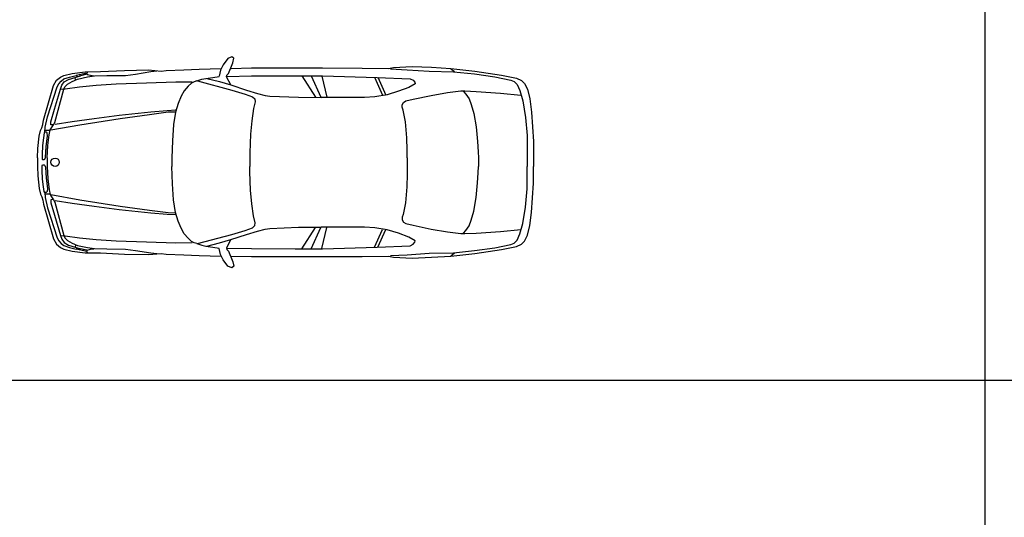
# Model space of a CAD drawing. Header units: millimetres. Extents: x 1343 to 64046, y 44602 to 77982.
# Tile 39 of 68: x 30364 to 39113, y 56730 to 61155. Entities that reach past the tile are written whole.
import ezdxf

# ---------------------------------------------------------------- set-up
doc = ezdxf.new("R2010")
doc.units = ezdxf.units.MM
doc.layers.add('L1', color=7, linetype='Continuous')

# ---------------------------------------------------------------- blocks, each defined once
blk = doc.blocks.new('A$C53FF5B87')
for p, q in [((1691.3, 1860.1), (1650.1, 1803.9)), ((1728.8, 1875.1), (1691.3, 1860.1)), ((1745.7, 1862), (1728.8, 1875.1)), ((1736.3, 1822.7), (1745.7, 1862)), ((560.6, 1743.9), (773.1, 1753.9)), ((773.1, 1753.9), (988.5, 1758.2)), ((988.5, 1758.2), (1101.5, 1747.5)), ((1101.5, 1747.5), (1145, 1753.9)), ((1145, 1753.9), (1302.8, 1760.3)), ((1302.8, 1760.3), (1437.1, 1766.7)), ((1437.1, 1766.7), (1632.6, 1771.5)), ((1627.6, 1757.1), (1614.5, 1702.8)), ((1650.1, 1803.9), (1627.6, 1757.1)), ((1697, 1727.2), (1736.3, 1822.7)), ((1721.3, 1772.1), (1903.4, 1775.8)), ((1903.4, 1775.8), (2195.7, 1775.8)), ((2195.7, 1775.8), (2533, 1775.8)), ((2533, 1775.8), (2885.4, 1774.8)), ((2885.4, 1774.8), (3118.7, 1771.1)), ((3118.7, 1771.1), (3165.1, 1780.4)), ((3137.3, 1767.4), (3285.4, 1760)), ((3165.1, 1780.4), (3331.7, 1789.6)), ((3285.4, 1760), (3479.9, 1747)), ((3331.7, 1789.6), (3502.1, 1782.2)), ((3502.1, 1782.2), (3674.4, 1771.1)), ((3674.4, 1771.1), (3887.4, 1748.9)), ((3674.4, 1769.3), (3707.7, 1743.3)), ((143.6, 1619.1), (169.7, 1667)), ((169.7, 1667), (206.2, 1695.1)), ((206.2, 1695.1), (235.4, 1708.6)), ((211.4, 1659.7), (235.4, 1678.4)), ((235.4, 1708.6), (310.4, 1727.2)), ((235.4, 1678.4), (286.4, 1695.1)), ((238.5, 1651.4), (276, 1673.2)), ((276, 1673.2), (382.3, 1706.5)), ((286.4, 1695.1), (344.8, 1708.6)), ((309.3, 1655.5), (355.2, 1676.3)), ((310.4, 1727.2), (424.5, 1742.1)), ((339.6, 1670.1), (336.4, 1690.9)), ((439.4, 1729.6), (344.8, 1708.6)), ((354.6, 1698.5), (351.6, 1706.9)), ((355.2, 1676.3), (445.9, 1696.1)), ((380.9, 1707.5), (377.9, 1715.8)), ((440, 1719.4), (382.3, 1706.5)), ((413.7, 1714.1), (410.7, 1722.4)), ((424.5, 1742.1), (560.6, 1743.9)), ((444.8, 1742.1), (439.4, 1726.6)), ((439.4, 1726.6), (441.2, 1718.2)), ((441.2, 1718.2), (471.6, 1711.1)), ((445.9, 1696.1), (506.3, 1705.5)), ((471.6, 1711.1), (500.9, 1706.3)), ((506.3, 1705.5), (616.8, 1707.6)), ((616.8, 1707.6), (781.7, 1709.2)), ((781.7, 1709.2), (873.3, 1721.9)), ((873.3, 1721.9), (1007.7, 1743.2)), ((1007.7, 1743.2), (1061, 1749.6)), ((1415.8, 1660.1), (1427, 1663.7)), ((1427, 1663.7), (1459.9, 1675.5)), ((1459.9, 1675.5), (1495.8, 1682.9)), ((1495.8, 1682.9), (1560.3, 1691.2)), ((1505.7, 1682.4), (1618.8, 1654.4)), ((1560.3, 1691.2), (1615.3, 1700.1)), ((1681.7, 1698.6), (1683.8, 1712.2)), ((1719.1, 1625), (1681.7, 1698.6)), ((1683.8, 1712.2), (1697, 1727.2)), ((1687.6, 1701), (1901.5, 1704.7)), ((1901.5, 1704.7), (2289.4, 1706.6)), ((2289.4, 1706.6), (2533, 1706.6)), ((2349.7, 1707.4), (2471.6, 1517.6)), ((2432.3, 1707.4), (2519.6, 1516)), ((2529, 1703.8), (2570.6, 1516)), ((2533, 1706.6), (3020.6, 1691.5)), ((2995.1, 1693.1), (3066.8, 1535.4)), ((3020.6, 1691.5), (3312.8, 1679.7)), ((3023.8, 1693.1), (3095.5, 1535.4)), ((3312.8, 1679.7), (3338.3, 1667.1)), ((3338.3, 1667.1), (3355.4, 1648.9)), ((3479.9, 1747), (3698.5, 1741.5)), ((3698.5, 1741.5), (3885.5, 1723)), ((3885.5, 1723), (4063.7, 1698.4)), ((3887.4, 1748.9), (4123, 1713.2)), ((4063.7, 1698.4), (4208.2, 1667.5)), ((4123, 1713.2), (4256.3, 1686)), ((4208.2, 1667.5), (4235.9, 1656.3)), ((4256.3, 1686), (4302.6, 1665.6)), ((4302.6, 1665.6), (4328.5, 1637.8)), ((55.3, 1311), (143.6, 1619.1)), ((91.5, 1342), (177, 1609.7)), ((150.9, 1408.7), (204.1, 1587.8)), ((155.1, 1292.1), (236.4, 1588.9)), ((177, 1609.7), (189.5, 1635.7)), ((189.5, 1635.7), (211.4, 1659.7)), ((204.1, 1588.9), (217.6, 1622.2)), ((204.1, 1587.8), (245.8, 1590.9)), ((217.6, 1622.2), (238.5, 1651.4)), ((236.4, 1588.9), (244.7, 1608.7)), ((244.7, 1608.7), (268.7, 1632.6)), ((245.8, 1590.9), (372.9, 1608.7)), ((268.7, 1632.6), (309.3, 1655.5)), ((372.9, 1608.7), (521.9, 1624.3)), ((521.9, 1624.3), (700.1, 1634.7)), ((700.1, 1634.7), (969.3, 1645.2)), ((969.3, 1645.2), (1230.3, 1653.8)), ((1230.3, 1653.8), (1375.3, 1651.6)), ((1339, 1613.3), (1304.9, 1572.8)), ((1368.9, 1641), (1339, 1613.3)), ((1392.3, 1653.8), (1368.9, 1641)), ((1415.8, 1660.1), (1392.3, 1653.8)), ((1423.5, 1660.2), (1726.8, 1579.2)), ((1618.8, 1654.4), (1719.1, 1625)), ((1719.1, 1625), (1858.4, 1579.1)), ((1726.8, 1579.2), (1847.2, 1543.7)), ((1858.4, 1579.1), (1956.7, 1549.6)), ((3299.8, 1603.1), (3210.3, 1568.9)), ((3357, 1634.6), (3299.8, 1603.1)), ((3355.4, 1648.9), (3357, 1634.6)), ((4235.9, 1656.3), (4261.9, 1630.4)), ((4261.9, 1630.4), (4287.8, 1574.9)), ((4287.8, 1574.9), (4313.7, 1482.4)), ((4328.5, 1637.8), (4356.3, 1586)), ((4356.3, 1586), (4374.8, 1500.9)), ((1277.2, 1523.8), (1251.6, 1459.9)), ((1304.9, 1572.8), (1277.2, 1523.8)), ((1847.2, 1543.7), (1912.8, 1519.3)), ((1912.8, 1519.3), (1931.5, 1500.6)), ((1931.5, 1500.6), (1935.3, 1476.3)), ((1956.7, 1549.6), (2022.7, 1531.7)), ((2022.7, 1531.7), (2066.7, 1525.9)), ((2066.7, 1525.9), (2321.2, 1515.6)), ((2321.2, 1515.6), (2521.7, 1513.7)), ((2907.6, 1513.8), (2521.7, 1513.7)), ((2998.9, 1519.6), (2907.6, 1513.8)), ((3108.2, 1538.3), (2998.9, 1519.6)), ((3210.3, 1568.9), (3108.2, 1538.3)), ((3274.3, 1482.4), (3339.1, 1497.2)), ((3339.1, 1497.2), (3498.4, 1532.3)), ((3498.4, 1532.3), (3642.9, 1556.4)), ((3642.9, 1556.4), (3761.4, 1571.2)), ((3761.4, 1571.2), (3798.5, 1571.2)), ((3787.4, 1567.5), (3808.3, 1543.4)), ((3798.5, 1571.2), (3898.5, 1567.5)), ((3808.3, 1543.4), (3835.9, 1502.7)), ((3835.9, 1502.7), (3856, 1451)), ((3898.5, 1567.5), (4115.5, 1552.1)), ((4115.5, 1552.1), (4295.2, 1534.2)), ((4374.8, 1500.9), (4389.7, 1384.3)), ((120.7, 1298.3), (150.9, 1408.7)), ((1153.5, 1398.1), (1228.2, 1402.3)), ((1251.6, 1459.9), (1228.2, 1383.1)), ((1920.3, 1414.5), (1905.3, 1305.9)), ((1935.3, 1476.3), (1920.3, 1414.5)), ((3242.8, 1449), (3254, 1469.4)), ((3242.8, 1426.8), (3242.8, 1449)), ((3250.2, 1400.9), (3242.8, 1426.8)), ((3270.6, 1297.3), (3250.2, 1400.9)), ((3254, 1469.4), (3274.3, 1482.4)), ((3856, 1451), (3879.4, 1371.3)), ((4313.7, 1482.4), (4337.8, 1336.1)), ((70.7, 1250.4), (91.5, 1342)), ((310.5, 1300), (504.5, 1327.7)), ((378.7, 1270.2), (734.8, 1327.7)), ((504.5, 1327.7), (726.2, 1357.6)), ((726.2, 1357.6), (1007.7, 1387.4)), ((734.8, 1327.7), (997, 1361.8)), ((997, 1361.8), (1162.1, 1385.3)), ((1007.7, 1387.4), (1153.5, 1398.1)), ((1162.1, 1385.3), (1228.2, 1387.4)), ((1228.2, 1383.1), (1210.7, 1272.3)), ((3879.4, 1371.3), (3898.2, 1252.2)), ((4337.8, 1336.1), (4350.8, 1175.1)), ((4389.7, 1384.3), (4408.2, 1123.3)), ((26.4, 1220.6), (39.5, 1243.4)), ((39.5, 1243.4), (49.2, 1273.3)), ((49.2, 1273.3), (55.3, 1311)), ((67.6, 1207.7), (70.7, 1250.4)), ((106.3, 1182.9), (112.4, 1225)), ((112.4, 1225), (120.7, 1234.8)), ((119.7, 1270.2), (120.7, 1298.3)), ((142.6, 1269.1), (119.7, 1270.2)), ((120.7, 1234.8), (143.6, 1270.2)), ((120.7, 1225.5), (378.7, 1270.2)), ((143.6, 1270.2), (155.1, 1292.1)), ((157, 1276.6), (310.5, 1300)), ((1210.7, 1272.3), (1200.1, 1129.6)), ((1905.3, 1305.9), (1894, 1186)), ((3283.6, 1154.7), (3270.6, 1297.3)), ((3898.2, 1252.2), (3911, 1121.4)), ((5.3, 1059.1), (16.7, 1170.6)), ((16.7, 1170.6), (26.4, 1220.6)), ((55.3, 1154.8), (46.6, 1088)), ((61.5, 1198.7), (55.3, 1154.8)), ((66.8, 1205.7), (61.5, 1198.7)), ((78.2, 1206.6), (66.8, 1205.7)), ((108.2, 1220.2), (69.7, 1220.2)), ((77.3, 1077.5), (89.6, 1169.7)), ((86.1, 1197.8), (78.2, 1206.6)), ((89.6, 1169.7), (86.1, 1197.8)), ((93.1, 1085.4), (106.3, 1182.9)), ((1894, 1186), (1886.5, 1021.2)), ((3287.3, 1043.7), (3283.6, 1154.7)), ((4350.8, 1175.1), (4352.6, 1036.3)), ((0, 975.7), (5.3, 1059.1)), ((46.6, 1088), (42.2, 1006.4)), ((71.1, 981), (77.3, 1077.5)), ((87, 975.7), (93.1, 1085.4)), ((1200.1, 1129.6), (1196, 975.6)), ((3911, 1121.4), (3917.8, 1030.7)), ((4408.2, 1123.3), (4408.2, 975.6)), ((0, 975.7), (0, 899.4)), ((42.2, 1006.4), (42.2, 966.3)), ((42.2, 966.3), (45.7, 961)), ((61.5, 961), (65.9, 966.3)), ((65.9, 966.3), (71.1, 981)), ((87, 975.7), (87, 899.4)), ((1196, 975.6), (1196, 899.4)), ((1886.5, 1021.2), (1886.5, 975.6)), ((1886.5, 975.6), (1886.5, 899.4)), ((3287.3, 975.6), (3287.3, 1043.7)), ((3287.3, 975.6), (3287.3, 899.4)), ((3917.8, 1030.7), (3920.3, 975.6)), ((3920.3, 975.6), (3920.3, 899.4)), ((4352.6, 1036.3), (4352.6, 975.6)), ((4352.6, 975.6), (4352.6, 899.4)), ((4408.2, 975.6), (4408.2, 899.4)), ((0, 899.4), (5.3, 816)), ((42.2, 908.8), (45.7, 914.1)), ((42.2, 868.7), (42.2, 908.8)), ((45.7, 961), (61.5, 961)), ((45.7, 914.1), (61.5, 914.1)), ((61.5, 914.1), (65.9, 908.8)), ((65.9, 908.8), (71.1, 894.1)), ((71.1, 894.1), (77.3, 797.6)), ((87, 899.4), (93.1, 789.7)), ((1200.1, 745.5), (1196, 899.4)), ((1886.5, 853.8), (1886.5, 899.4)), ((3287.3, 899.4), (3287.3, 831.4)), ((3917.8, 844.4), (3920.3, 899.4)), ((4352.6, 838.8), (4352.6, 899.4)), ((4408.2, 751.8), (4408.2, 899.4)), ((5.3, 816), (16.7, 704.5)), ((46.6, 787), (42.2, 868.7)), ((77.3, 797.6), (89.6, 705.4)), ((93.1, 789.7), (106.3, 692.2)), ((1894, 689.1), (1886.5, 853.8)), ((3287.3, 831.4), (3283.6, 720.4)), ((3911, 753.7), (3917.8, 844.4)), ((4350.8, 700), (4352.6, 838.8)), ((16.7, 704.5), (26.4, 654.5)), ((55.3, 720.3), (46.6, 787)), ((61.5, 676.4), (55.3, 720.3)), ((89.6, 705.4), (86.1, 677.3)), ((1210.7, 602.7), (1200.1, 745.5)), ((3283.6, 720.4), (3270.6, 577.8)), ((3898.2, 622.9), (3911, 753.7)), ((4337.8, 539), (4350.8, 700)), ((4389.7, 490.8), (4408.2, 751.8)), ((26.4, 654.5), (39.5, 631.7)), ((39.5, 631.7), (49.2, 601.8)), ((66.8, 669.4), (61.5, 676.4)), ((78.2, 668.5), (66.8, 669.4)), ((67.6, 667.4), (70.7, 624.7)), ((108.2, 654.9), (69.7, 654.9)), ((70.7, 624.7), (91.5, 533)), ((86.1, 677.3), (78.2, 668.5)), ((106.3, 692.2), (112.4, 650.1)), ((112.4, 650.1), (120.7, 640.3)), ((120.7, 649.6), (378.7, 604.9)), ((120.7, 640.3), (143.6, 604.9)), ((1905.3, 569.2), (1894, 689.1)), ((3879.4, 503.8), (3898.2, 622.9)), ((49.2, 601.8), (55.3, 564.1)), ((55.3, 564.1), (143.6, 256)), ((91.5, 533), (177, 265.4)), ((142.6, 605.9), (119.7, 604.9)), ((119.7, 604.9), (120.7, 576.8)), ((120.7, 576.8), (150.9, 466.4)), ((143.6, 604.9), (155.1, 583)), ((155.1, 583), (236.4, 286.2)), ((157, 598.5), (310.5, 575)), ((310.5, 575), (504.5, 547.3)), ((378.7, 604.9), (734.8, 547.3)), ((504.5, 547.3), (726.2, 517.5)), ((734.8, 547.3), (997, 513.2)), ((1228.2, 491.9), (1210.7, 602.7)), ((1920.3, 460.6), (1905.3, 569.2)), ((3270.6, 577.8), (3250.2, 474.2)), ((4313.7, 392.7), (4337.8, 539)), ((150.9, 466.4), (204.1, 287.3)), ((726.2, 517.5), (1007.7, 487.7)), ((997, 513.2), (1162.1, 489.8)), ((1007.7, 487.7), (1153.5, 477)), ((1153.5, 477), (1228.2, 472.8)), ((1162.1, 489.8), (1228.2, 487.7)), ((1251.6, 415.2), (1228.2, 491.9)), ((1935.3, 398.8), (1920.3, 460.6)), ((3250.2, 474.2), (3242.8, 448.3)), ((3242.8, 448.3), (3242.8, 426.1)), ((3856, 424.1), (3879.4, 503.8)), ((4374.8, 374.2), (4389.7, 490.8)), ((1277.2, 351.3), (1251.6, 415.2)), ((1304.9, 302.3), (1277.2, 351.3)), ((1847.2, 331.4), (1912.8, 355.8)), ((1912.8, 355.8), (1931.5, 374.5)), ((1931.5, 374.5), (1935.3, 398.8)), ((2066.7, 349.2), (2321.2, 359.5)), ((2321.2, 359.5), (2521.7, 361.4)), ((2349.7, 167.7), (2471.6, 357.5)), ((2432.3, 167.7), (2519.6, 359.1)), ((2907.6, 361.3), (2521.7, 361.4)), ((2529, 171.3), (2570.6, 359.1)), ((2998.9, 355.5), (2907.6, 361.3)), ((3108.2, 336.8), (2998.9, 355.5)), ((3242.8, 426.1), (3254, 405.7)), ((3254, 405.7), (3274.3, 392.7)), ((3274.3, 392.7), (3339.1, 377.9)), ((3339.1, 377.9), (3498.4, 342.8)), ((3808.3, 331.7), (3835.9, 372.4)), ((3835.9, 372.4), (3856, 424.1)), ((4287.8, 300.2), (4313.7, 392.7)), ((4356.3, 289.1), (4374.8, 374.2)), ((177, 265.4), (189.5, 239.4)), ((204.1, 287.3), (245.8, 284.1)), ((204.1, 286.2), (217.6, 252.9)), ((236.4, 286.2), (244.7, 266.4)), ((244.7, 266.4), (268.7, 242.5)), ((245.8, 284.1), (372.9, 266.4)), ((372.9, 266.4), (521.9, 250.8)), ((1339, 261.8), (1304.9, 302.3)), ((1423.5, 214.9), (1726.8, 295.8)), ((1719.1, 250.1), (1858.4, 296)), ((1726.8, 295.8), (1847.2, 331.4)), ((1858.4, 296), (1956.7, 325.5)), ((1956.7, 325.5), (2022.7, 343.4)), ((2022.7, 343.4), (2066.7, 349.2)), ((2995.1, 182), (3066.8, 339.7)), ((3023.8, 182), (3095.5, 339.7)), ((3210.3, 306.1), (3108.2, 336.8)), ((3299.8, 272), (3210.3, 306.1)), ((3357, 240.4), (3299.8, 272)), ((3498.4, 342.8), (3642.9, 318.7)), ((3642.9, 318.7), (3761.4, 303.9)), ((3761.4, 303.9), (3798.5, 303.9)), ((3787.4, 307.6), (3808.3, 331.7)), ((3798.5, 303.9), (3898.5, 307.6)), ((3898.5, 307.6), (4115.5, 322.9)), ((4115.5, 322.9), (4295.2, 340.9)), ((4261.9, 244.7), (4287.8, 300.2)), ((4328.5, 237.3), (4356.3, 289.1)), ((143.6, 256), (169.7, 208.1)), ((169.7, 208.1), (206.2, 180)), ((189.5, 239.4), (211.4, 215.4)), ((206.2, 180), (235.4, 166.5)), ((211.4, 215.4), (235.4, 196.7)), ((217.6, 252.9), (238.5, 223.7)), ((235.4, 196.7), (286.4, 180)), ((238.5, 223.7), (276, 201.9)), ((268.7, 242.5), (309.3, 219.6)), ((276, 201.9), (382.3, 168.5)), ((286.4, 180), (344.8, 166.5)), ((309.3, 219.6), (355.2, 198.7)), ((339.6, 205), (336.4, 184.2)), ((354.6, 176.6), (351.6, 168.2)), ((355.2, 198.7), (445.9, 179)), ((445.9, 179), (506.3, 169.6)), ((521.9, 250.8), (700.1, 240.4)), ((700.1, 240.4), (969.3, 229.9)), ((969.3, 229.9), (1230.3, 221.3)), ((1230.3, 221.3), (1375.3, 223.5)), ((1368.9, 234.1), (1339, 261.8)), ((1392.3, 221.3), (1368.9, 234.1)), ((1415.8, 214.9), (1392.3, 221.3)), ((1415.8, 214.9), (1427, 211.4)), ((1427, 211.4), (1459.9, 199.6)), ((1459.9, 199.6), (1495.8, 192.2)), ((1495.8, 192.2), (1560.3, 183.8)), ((1505.7, 192.7), (1618.8, 220.7)), ((1560.3, 183.8), (1615.3, 175)), ((1618.8, 220.7), (1719.1, 250.1)), ((1719.1, 250.1), (1681.7, 176.5)), ((1681.7, 176.5), (1683.8, 162.9)), ((2533, 168.5), (3020.6, 183.6)), ((3020.6, 183.6), (3312.8, 195.4)), ((3312.8, 195.4), (3338.3, 208)), ((3338.3, 208), (3355.4, 226.2)), ((3355.4, 226.2), (3357, 240.4)), ((3885.5, 152.1), (4063.7, 176.7)), ((4063.7, 176.7), (4208.2, 207.6)), ((4123, 161.9), (4256.3, 189.1)), ((4208.2, 207.6), (4235.9, 218.7)), ((4235.9, 218.7), (4261.9, 244.7)), ((4256.3, 189.1), (4302.6, 209.5)), ((4302.6, 209.5), (4328.5, 237.3)), ((235.4, 166.5), (310.4, 147.9)), ((310.4, 147.9), (424.5, 133)), ((439.4, 145.5), (344.8, 166.5)), ((380.9, 167.6), (377.9, 159.2)), ((440, 155.7), (382.3, 168.5)), ((413.7, 161), (410.7, 152.7)), ((424.5, 133), (560.6, 131.2)), ((439.4, 148.5), (441.2, 156.9)), ((444.8, 133), (439.4, 148.5)), ((441.2, 156.9), (471.6, 164)), ((471.6, 164), (500.9, 168.8)), ((506.3, 169.6), (616.8, 167.5)), ((560.6, 131.2), (773.1, 121.2)), ((616.8, 167.5), (781.7, 165.9)), ((773.1, 121.2), (988.5, 116.9)), ((781.7, 165.9), (873.3, 153.2)), ((873.3, 153.2), (1007.7, 131.8)), ((988.5, 116.9), (1101.5, 127.6)), ((1007.7, 131.8), (1061, 125.5)), ((1101.5, 127.6), (1145, 121.2)), ((1145, 121.2), (1302.8, 114.8)), ((1302.8, 114.8), (1437.1, 108.4)), ((1437.1, 108.4), (1632.6, 103.6)), ((1627.6, 118), (1614.5, 172.3)), ((1650.1, 71.2), (1627.6, 118)), ((1683.8, 162.9), (1697, 147.9)), ((1687.6, 174.1), (1901.5, 170.4)), ((1697, 147.9), (1736.3, 52.4)), ((1721.3, 103), (1903.4, 99.2)), ((1901.5, 170.4), (2289.4, 168.5)), ((1903.4, 99.2), (2195.7, 99.2)), ((2195.7, 99.2), (2533, 99.2)), ((2289.4, 168.5), (2533, 168.5)), ((2533, 99.2), (2885.4, 100.3)), ((2885.4, 100.3), (3118.7, 104)), ((3118.7, 104), (3165.1, 94.7)), ((3137.3, 107.7), (3285.4, 115.1)), ((3165.1, 94.7), (3331.7, 85.5)), ((3285.4, 115.1), (3479.9, 128)), ((3331.7, 85.5), (3502.1, 92.9)), ((3479.9, 128), (3698.5, 133.6)), ((3502.1, 92.9), (3674.4, 104)), ((3674.4, 105.8), (3707.7, 131.8)), ((3674.4, 104), (3887.4, 126.2)), ((3698.5, 133.6), (3885.5, 152.1)), ((3887.4, 126.2), (4123, 161.9)), ((1691.3, 15), (1650.1, 71.2)), ((1728.8, 0), (1691.3, 15)), ((1745.7, 13.1), (1728.8, 0)), ((1736.3, 52.4), (1745.7, 13.1))]:
    blk.add_line(p, q)
blk.add_circle((157.1, 938), 37.5)
blk = doc.blocks.new('FORMAT')
at = {"layer": 'L1', "color": 155, "true_color": 0x546d8e}
for p, q in [((38940, 77353.6), (38940, 44989.9)), ((64045.9, 57946.4), (3580.5, 57946.4))]:
    blk.add_line(p, q, dxfattribs=at)

msp = doc.modelspace()

# ---------------------------------------------------------------- block references
msp.add_blockref('A$C53FF5B87', (30521.2, 58949.4))
at = {"layer": 'L1'}
msp.add_blockref('FORMAT', (0, 0), dxfattribs=at)

doc.saveas('drawing.dxf')
